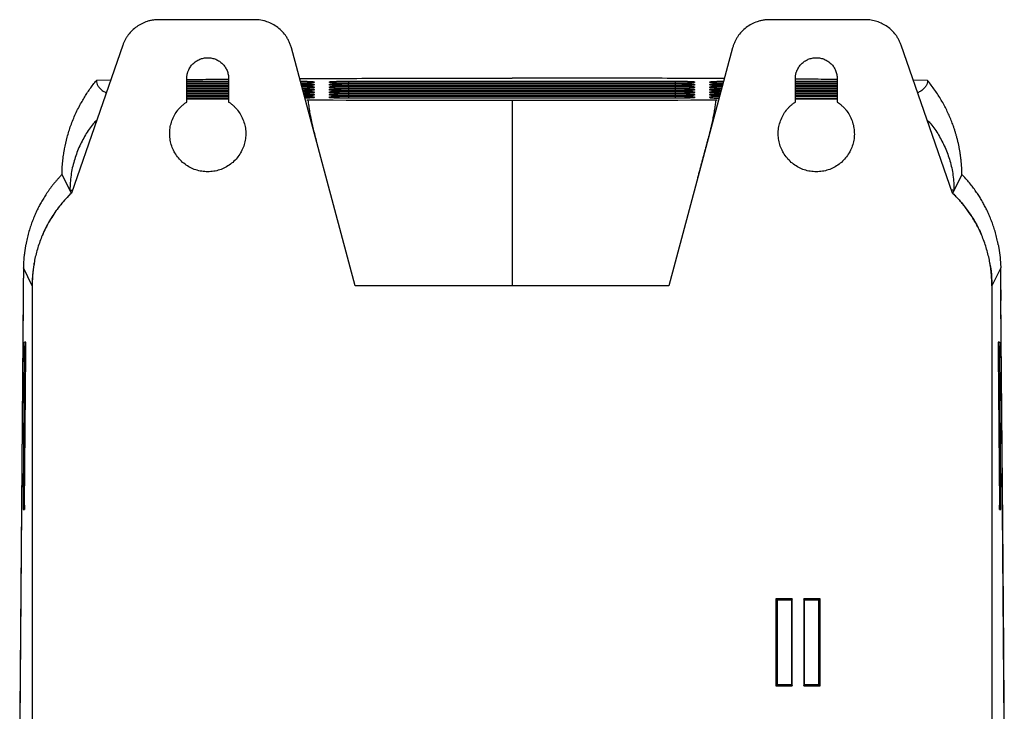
# Model space of a CAD drawing. Header units: millimetres. Extents: x 87 to 936, y -49 to 894.
# Tile 44 of 107: x 88 to 218, y 468 to 558. Entities that reach past the tile are written whole.
import ezdxf

# ---------------------------------------------------------------- set-up
doc = ezdxf.new("R2010")
doc.units = ezdxf.units.MM

msp = doc.modelspace()

# ---------------------------------------------------------------- linework, layer by layer
at = {"color": 7, "linetype": 'Continuous', "lineweight": 25}
for p, q in [((118.99, 558.49), (106.39, 558.49)), ((199.27, 558.49), (186.66, 558.49)), ((101.66, 555.13), (94.91, 535.67)), ((132.21, 523.49), (123.82, 554.78)), ((181.83, 554.78), (173.45, 523.49)), ((210.75, 535.67), (203.99, 555.13)), ((100.06, 550.52), (98.21, 550.5)), ((110.08, 547.66), (110.08, 550.74)), ((110.08, 550.4), (115.58, 550.4)), ((115.58, 550.14), (110.08, 550.14)), ((115.58, 550.74), (115.58, 547.66)), ((126.83, 550.32), (126.83, 550.23)), ((128.83, 550.23), (128.83, 550.32)), ((131.33, 550.4), (174.33, 550.4)), ((174.33, 550.14), (131.33, 550.14)), ((176.83, 550.32), (176.83, 550.23)), ((178.83, 550.23), (178.83, 550.32)), ((190.08, 547.66), (190.08, 550.74)), ((190.08, 550.4), (195.58, 550.4)), ((195.58, 550.14), (190.08, 550.14)), ((195.58, 550.74), (195.58, 547.66)), ((207.45, 550.5), (205.59, 550.52)), ((110.08, 550.07), (115.58, 550.07)), ((115.58, 549.81), (110.08, 549.81)), ((110.08, 549.74), (115.58, 549.74)), ((115.58, 549.48), (110.08, 549.48)), ((110.08, 549.41), (115.58, 549.41)), ((115.58, 549.15), (110.08, 549.15)), ((110.08, 549.08), (115.58, 549.08)), ((115.58, 548.82), (110.08, 548.82)), ((126.83, 549.98), (126.83, 549.9)), ((126.83, 549.65), (126.83, 549.57)), ((126.83, 549.32), (126.83, 549.23)), ((126.83, 548.99), (126.83, 548.9)), ((128.83, 549.9), (128.83, 549.98)), ((128.83, 549.57), (128.83, 549.65)), ((128.83, 549.23), (128.83, 549.32)), ((128.83, 548.9), (128.83, 548.99)), ((131.33, 550.07), (174.33, 550.07)), ((174.33, 549.81), (131.33, 549.81)), ((131.33, 549.74), (174.33, 549.74)), ((174.33, 549.48), (131.33, 549.48)), ((131.33, 549.41), (174.33, 549.41)), ((174.33, 549.15), (131.33, 549.15)), ((131.33, 549.08), (174.33, 549.08)), ((174.33, 548.82), (131.33, 548.82)), ((176.83, 549.98), (176.83, 549.9)), ((176.83, 549.65), (176.83, 549.57)), ((176.83, 549.32), (176.83, 549.23)), ((176.83, 548.99), (176.83, 548.9)), ((178.83, 549.9), (178.83, 549.98)), ((178.83, 549.57), (178.83, 549.65)), ((178.83, 549.23), (178.83, 549.32)), ((178.83, 548.9), (178.83, 548.99)), ((190.08, 550.07), (195.58, 550.07)), ((195.58, 549.81), (190.08, 549.81)), ((190.08, 549.74), (195.58, 549.74)), ((195.58, 549.48), (190.08, 549.48)), ((190.08, 549.41), (195.58, 549.41)), ((195.58, 549.15), (190.08, 549.15)), ((190.08, 549.08), (195.58, 549.08)), ((195.58, 548.82), (190.08, 548.82)), ((110.08, 548.75), (115.58, 548.75)), ((115.58, 548.48), (110.08, 548.48)), ((110.08, 548.41), (115.58, 548.41)), ((115.58, 548.15), (110.08, 548.15)), ((110.08, 548.07), (115.58, 548.07)), ((126.83, 548.66), (126.83, 548.57)), ((126.83, 548.33), (126.83, 548.24)), ((128.83, 548.57), (128.83, 548.66)), ((128.83, 548.24), (128.83, 548.33)), ((131.33, 548.75), (174.33, 548.75)), ((174.33, 548.48), (131.33, 548.48)), ((131.33, 548.41), (174.33, 548.41)), ((174.33, 548.15), (131.33, 548.15)), ((176.83, 548.66), (176.83, 548.57)), ((176.83, 548.33), (176.83, 548.24)), ((178.83, 548.57), (178.83, 548.66)), ((178.83, 548.24), (178.83, 548.33)), ((190.08, 548.75), (195.58, 548.75)), ((195.58, 548.48), (190.08, 548.48)), ((190.08, 548.41), (195.58, 548.41)), ((190.08, 548.15), (195.58, 548.15)), ((190.08, 548.07), (195.58, 548.07)), ((94.71, 536.07), (93.68, 538.14)), ((211.98, 538.14), (210.94, 536.07)), ((94.91, 535.67), (94.71, 536.07)), ((94.71, 536.07), (95.05, 536.07)), ((210.94, 536.07), (210.61, 536.07)), ((210.94, 536.07), (210.75, 535.67)), ((91.62, 531.28), (91.64, 531.31)), ((214.02, 531.31), (214.03, 531.28)), ((89.75, 523.49), (88.59, 525.84)), ((217.07, 525.84), (215.91, 523.49)), ((89.75, 523.49), (89.75, 465.49)), ((152.83, 523.49), (132.21, 523.49)), ((173.45, 523.49), (152.83, 523.49)), ((215.91, 523.49), (215.91, 351.12)), ((217.08, 522.94), (217.1, 522.68)), ((88.58, 522.51), (88.11, 465.82)), ((88.56, 522.68), (88.55, 521.57)), ((88.58, 522.91), (88.56, 522.68)), ((217.54, 465.82), (217.08, 522.51)), ((217.1, 522.68), (217.1, 521.57)), ((88.55, 521.57), (88.11, 467.53)), ((88.71, 515.49), (88.55, 495.49)), ((88.91, 516.07), (88.73, 516.07)), ((216.93, 516.07), (216.75, 516.07)), ((217.11, 495.49), (216.94, 515.49)), ((88.76, 494.65), (88.92, 514.65)), ((216.73, 514.65), (216.9, 494.65)), ((88.57, 494.07), (88.74, 494.07)), ((216.91, 494.07), (217.09, 494.07)), ((189.65, 482.34), (187.5, 482.34)), ((187.5, 482.34), (187.5, 470.89)), ((187.68, 482.17), (187.5, 482.34)), ((187.68, 482.17), (187.68, 471.06)), ((189.63, 482.17), (187.68, 482.17)), ((189.65, 482.34), (189.63, 482.17)), ((189.63, 471.06), (189.63, 482.17)), ((189.65, 470.89), (189.65, 482.34)), ((191.21, 482.34), (191.21, 470.89)), ((193.35, 482.34), (191.21, 482.34)), ((191.22, 482.17), (191.21, 482.34)), ((193.18, 482.17), (191.22, 482.17)), ((191.22, 482.17), (191.22, 471.06)), ((193.18, 482.17), (193.35, 482.34)), ((193.18, 471.06), (193.18, 482.17)), ((193.35, 470.89), (193.35, 482.34)), ((187.68, 471.06), (187.5, 470.89)), ((187.5, 470.89), (189.65, 470.89)), ((187.68, 471.06), (189.63, 471.06)), ((189.63, 471.06), (189.65, 470.89)), ((191.21, 470.89), (191.22, 471.06)), ((191.21, 470.89), (193.35, 470.89)), ((191.22, 471.06), (193.18, 471.06)), ((193.18, 471.06), (193.35, 470.89))]:
    msp.add_line(p, q, dxfattribs=at)
at = {"color": 8, "linetype": 'Continuous', "lineweight": 25}
for p, q in [((126.72, 550.21), (126.83, 550.32)), ((128.93, 550.21), (128.83, 550.32)), ((131.33, 550.4), (131.33, 550.14)), ((174.33, 550.14), (174.33, 550.4)), ((176.72, 550.21), (176.83, 550.32)), ((178.93, 550.21), (178.83, 550.32)), ((126.72, 549.88), (126.83, 549.98)), ((126.72, 549.55), (126.83, 549.65)), ((126.72, 549.22), (126.83, 549.32)), ((126.72, 548.88), (126.83, 548.99)), ((128.93, 549.88), (128.83, 549.98)), ((128.93, 549.55), (128.83, 549.65)), ((128.93, 549.22), (128.83, 549.32)), ((128.93, 548.88), (128.83, 548.99)), ((131.33, 549.81), (131.33, 550.07)), ((131.33, 549.74), (131.33, 549.48)), ((131.33, 549.41), (131.33, 549.15)), ((131.33, 549.08), (131.33, 548.82)), ((174.33, 549.81), (174.33, 550.07)), ((174.33, 549.48), (174.33, 549.74)), ((174.33, 549.15), (174.33, 549.41)), ((174.33, 548.82), (174.33, 549.08)), ((176.83, 549.98), (176.72, 549.88)), ((176.72, 549.55), (176.83, 549.65)), ((176.72, 549.22), (176.83, 549.32)), ((176.72, 548.88), (176.83, 548.99)), ((178.93, 549.88), (178.83, 549.98)), ((178.93, 549.55), (178.83, 549.65)), ((178.93, 549.22), (178.83, 549.32)), ((178.93, 548.88), (178.83, 548.99)), ((126.72, 548.55), (126.83, 548.66)), ((126.72, 548.22), (126.83, 548.33)), ((128.93, 548.55), (128.83, 548.66)), ((128.93, 548.22), (128.83, 548.33)), ((131.33, 548.75), (131.33, 548.48)), ((131.33, 548.41), (131.33, 548.15)), ((174.33, 548.48), (174.33, 548.75)), ((174.33, 548.15), (174.33, 548.41)), ((176.72, 548.55), (176.83, 548.66)), ((176.72, 548.22), (176.83, 548.33)), ((178.93, 548.55), (178.83, 548.66)), ((178.93, 548.22), (178.83, 548.33)), ((88.92, 515.49), (88.71, 515.49)), ((216.94, 515.49), (216.73, 515.49)), ((88.55, 495.49), (88.77, 495.49)), ((217.11, 495.49), (216.89, 495.49))]:
    msp.add_line(p, q, dxfattribs=at)
at = {"color": 7, "linetype": 'Continuous', "lineweight": 25, "flags": 128}
msp.add_lwpolyline([(217.54, 467.53), (217.48, 475.79), (217.34, 492.29), (217.1, 521.57)], dxfattribs=at)
at = {"color": 7, "linetype": 'Continuous', "lineweight": 25}
msp.add_arc((105.92, 523.57), 16.17, 168.6428, 179.718, dxfattribs=at)
for points, knots in [([(106.39, 558.49), (106.31, 558.49), (106.16, 558.49), (105.94, 558.47), (105.72, 558.45), (105.51, 558.41), (105.29, 558.37), (105.08, 558.32), (104.69, 558.2), (104.14, 557.98), (103.48, 557.58), (102.88, 557.08), (102.45, 556.6), (102.16, 556.17), (101.97, 555.84), (101.8, 555.49), (101.71, 555.25), (101.66, 555.13)], [0, 0, 0, 0, 0.035918, 0.071658, 0.107288, 0.14288, 0.178503, 0.214228, 0.250124, 0.375027, 0.50002, 0.624924, 0.749917, 0.812576, 0.874891, 0.937241, 1, 1, 1, 1]), ([(123.82, 554.78), (123.8, 554.86), (123.76, 555.01), (123.68, 555.23), (123.59, 555.45), (123.5, 555.66), (123.39, 555.87), (123.28, 556.07), (123.05, 556.43), (122.66, 556.92), (122.05, 557.47), (121.36, 557.92), (120.73, 558.19), (120.21, 558.35), (119.81, 558.43), (119.4, 558.48), (119.13, 558.49), (118.99, 558.49)], [0, 0, 0, 0, 0.035941, 0.071682, 0.107302, 0.142878, 0.178491, 0.214219, 0.250139, 0.375038, 0.500023, 0.624922, 0.749907, 0.812594, 0.87489, 0.937218, 1, 1, 1, 1]), ([(186.66, 558.49), (186.59, 558.49), (186.43, 558.49), (186.2, 558.47), (185.96, 558.44), (185.73, 558.4), (185.51, 558.36), (185.28, 558.3), (184.87, 558.17), (184.3, 557.92), (183.61, 557.47), (183, 556.92), (182.57, 556.39), (182.29, 555.92), (182.11, 555.56), (181.95, 555.18), (181.87, 554.91), (181.83, 554.78)], [0, 0, 0, 0, 0.035941, 0.071682, 0.107302, 0.142878, 0.178491, 0.214219, 0.250139, 0.375038, 0.500023, 0.624922, 0.749907, 0.812594, 0.87489, 0.937218, 1, 1, 1, 1]), ([(203.99, 555.13), (203.97, 555.2), (203.92, 555.34), (203.83, 555.54), (203.74, 555.74), (203.63, 555.93), (203.52, 556.12), (203.4, 556.31), (203.17, 556.64), (202.78, 557.08), (202.18, 557.58), (201.52, 557.98), (200.92, 558.22), (200.42, 558.36), (200.04, 558.43), (199.66, 558.48), (199.4, 558.49), (199.27, 558.49)], [0, 0, 0, 0, 0.035918, 0.071658, 0.107288, 0.14288, 0.178503, 0.214228, 0.250124, 0.375027, 0.50002, 0.624924, 0.749917, 0.812576, 0.874891, 0.937241, 1, 1, 1, 1]), ([(110.08, 550.74), (110.08, 550.79), (110.08, 550.89), (110.09, 551.05), (110.11, 551.2), (110.14, 551.35), (110.18, 551.5), (110.23, 551.65), (110.33, 551.91), (110.53, 552.28), (110.87, 552.7), (111.29, 553.04), (111.77, 553.3), (112.29, 553.45), (112.83, 553.51), (113.37, 553.45), (113.89, 553.3), (114.37, 553.04), (114.78, 552.7), (115.13, 552.28), (115.34, 551.88), (115.46, 551.54), (115.53, 551.28), (115.57, 551.01), (115.58, 550.83), (115.58, 550.74)], [0, 0, 0, 0, 0.018027, 0.03591, 0.053705, 0.071468, 0.089258, 0.10713, 0.125141, 0.187588, 0.250099, 0.312546, 0.375058, 0.437505, 0.500016, 0.562463, 0.624974, 0.687421, 0.749933, 0.81238, 0.874891, 0.906285, 0.937397, 0.968534, 1, 1, 1, 1]), ([(190.08, 550.74), (190.08, 550.79), (190.08, 550.89), (190.09, 551.05), (190.11, 551.2), (190.14, 551.35), (190.18, 551.5), (190.23, 551.65), (190.33, 551.91), (190.53, 552.28), (190.87, 552.7), (191.29, 553.04), (191.77, 553.3), (192.29, 553.45), (192.83, 553.51), (193.37, 553.45), (193.89, 553.3), (194.37, 553.04), (194.78, 552.7), (195.13, 552.28), (195.34, 551.88), (195.46, 551.54), (195.53, 551.28), (195.57, 551.01), (195.58, 550.83), (195.58, 550.74)], [0, 0, 0, 0, 0.018027, 0.03591, 0.053705, 0.071468, 0.089258, 0.10713, 0.125141, 0.187588, 0.250099, 0.312546, 0.375058, 0.437505, 0.500016, 0.562463, 0.624974, 0.687421, 0.749933, 0.81238, 0.874891, 0.906285, 0.937397, 0.968534, 1, 1, 1, 1]), ([(93.68, 538.14), (93.68, 538.28), (93.69, 538.56), (93.7, 538.98), (93.73, 539.4), (93.77, 539.82), (93.81, 540.24), (93.87, 540.66), (93.93, 541.07), (94.07, 541.87), (94.33, 543.04), (94.82, 544.59), (95.43, 546.11), (96.05, 547.32), (96.57, 548.2), (96.94, 548.8), (97.34, 549.38), (97.76, 549.95), (98.06, 550.31), (98.21, 550.5)], [0, 0, 0, 0, 0.032507, 0.064954, 0.097349, 0.1297, 0.162017, 0.194307, 0.226581, 0.258847, 0.38018, 0.500647, 0.625102, 0.747592, 0.798822, 0.849627, 0.900058, 0.950165, 1, 1, 1, 1]), ([(98.21, 550.5), (98.22, 550.38), (98.24, 550.14), (98.38, 549.79), (98.65, 549.44), (99, 549.14), (99.35, 548.95), (99.49, 548.88)], [0, 0, 0, 0, 0.225875, 0.434926, 0.653359, 0.863338, 1, 1, 1, 1]), ([(110.12, 550.62), (110.8, 550.63), (112.59, 550.65), (114.42, 550.66), (115.55, 550.67)], [0, 0, 0, 0, 0.3826425, 1, 1, 1, 1]), ([(124.91, 550.74), (127.41, 550.75), (133.28, 550.78), (142.61, 550.81), (149.42, 550.82), (152.83, 550.82)], [0, 0, 0, 0, 0.271802, 0.635725, 1, 1, 1, 1]), ([(125, 550.4), (125.09, 550.4), (125.52, 550.4), (126.14, 550.38), (126.72, 550.35), (126.79, 550.33), (126.83, 550.32)], [0, 0, 0, 0, 0.092036, 0.394648, 0.697272, 1, 1, 1, 1]), ([(126.83, 550.23), (126.79, 550.22), (126.72, 550.19), (126.13, 550.17), (125.53, 550.15), (125.14, 550.15), (125.06, 550.15)], [0, 0, 0, 0, 0.309618, 0.619268, 0.928924, 1, 1, 1, 1]), ([(128.83, 550.32), (128.83, 550.32), (128.83, 550.32), (128.85, 550.33), (128.87, 550.33), (128.91, 550.34), (128.96, 550.34), (129.05, 550.35), (129.23, 550.36), (129.55, 550.38), (129.93, 550.39), (130.31, 550.4), (130.68, 550.4), (131, 550.4), (131.22, 550.4), (131.33, 550.4)], [0, 0, 0, 0, 0.042047, 0.08372, 0.125195, 0.166648, 0.208256, 0.250196, 0.375104, 0.500046, 0.624954, 0.749882, 0.833477, 0.916356, 1, 1, 1, 1]), ([(131.33, 550.14), (131.27, 550.14), (131.16, 550.14), (131, 550.14), (130.84, 550.14), (130.68, 550.14), (130.53, 550.15), (130.27, 550.15), (129.93, 550.16), (129.55, 550.17), (129.24, 550.18), (129.03, 550.19), (128.91, 550.21), (128.84, 550.22), (128.83, 550.22), (128.83, 550.23)], [0, 0, 0, 0, 0.042051, 0.083727, 0.125202, 0.166653, 0.208259, 0.250195, 0.375086, 0.500045, 0.62495, 0.749883, 0.833484, 0.916365, 1, 1, 1, 1]), ([(180.75, 550.74), (178.24, 550.75), (172.38, 550.78), (163.05, 550.81), (156.24, 550.82), (152.83, 550.82)], [0, 0, 0, 0, 0.271795, 0.635716, 1, 1, 1, 1]), ([(174.33, 550.4), (174.38, 550.4), (174.49, 550.4), (174.66, 550.4), (174.82, 550.4), (174.98, 550.4), (175.13, 550.4), (175.39, 550.4), (175.73, 550.39), (176.11, 550.38), (176.42, 550.36), (176.63, 550.35), (176.75, 550.34), (176.82, 550.33), (176.82, 550.32), (176.83, 550.32)], [0, 0, 0, 0, 0.04198, 0.083602, 0.125051, 0.166509, 0.208163, 0.250194, 0.374966, 0.500038, 0.624822, 0.749876, 0.833334, 0.916235, 1, 1, 1, 1]), ([(176.83, 550.23), (176.83, 550.23), (176.82, 550.22), (176.81, 550.22), (176.78, 550.21), (176.74, 550.21), (176.7, 550.2), (176.6, 550.19), (176.42, 550.18), (176.1, 550.17), (175.72, 550.16), (175.34, 550.15), (174.98, 550.14), (174.65, 550.14), (174.44, 550.14), (174.33, 550.14)], [0, 0, 0, 0, 0.041979, 0.083602, 0.125051, 0.166511, 0.208165, 0.250194, 0.374984, 0.50004, 0.624827, 0.749879, 0.833328, 0.916227, 1, 1, 1, 1]), ([(178.83, 550.32), (178.86, 550.33), (178.94, 550.35), (179.52, 550.38), (180.14, 550.4), (180.56, 550.4), (180.66, 550.4)], [0, 0, 0, 0, 0.302661, 0.605297, 0.907899, 1, 1, 1, 1]), ([(180.59, 550.15), (180.52, 550.15), (180.12, 550.15), (179.53, 550.17), (178.94, 550.19), (178.87, 550.22), (178.83, 550.23)], [0, 0, 0, 0, 0.07101, 0.38068, 0.690318, 1, 1, 1, 1]), ([(195.54, 550.62), (194.85, 550.63), (193.07, 550.65), (191.23, 550.66), (190.1, 550.67)], [0, 0, 0, 0, 0.382593, 1, 1, 1, 1]), ([(207.45, 550.5), (207.44, 550.38), (207.42, 550.14), (207.27, 549.79), (207.01, 549.44), (206.65, 549.14), (206.3, 548.95), (206.16, 548.88)], [0, 0, 0, 0, 0.2258, 0.435071, 0.6536, 0.863347, 1, 1, 1, 1]), ([(211.98, 538.14), (211.97, 538.29), (211.97, 538.59), (211.95, 539.05), (211.92, 539.5), (211.87, 539.95), (211.82, 540.4), (211.76, 540.84), (211.69, 541.27), (211.61, 541.7), (211.53, 542.12), (211.43, 542.54), (211.32, 542.96), (211.21, 543.37), (211.09, 543.77), (210.96, 544.17), (210.79, 544.66), (210.57, 545.24), (210.29, 545.92), (209.97, 546.59), (209.63, 547.26), (209.26, 547.92), (208.86, 548.58), (208.42, 549.23), (207.95, 549.87), (207.61, 550.29), (207.45, 550.5)], [0, 0, 0, 0, 0.0354691, 0.0706385, 0.1055068, 0.1400727, 0.1743349, 0.2082926, 0.2419449, 0.2752911, 0.3083307, 0.3410633, 0.3734888, 0.405607, 0.4374182, 0.4689224, 0.5001201, 0.554409, 0.6090139, 0.6639286, 0.7191499, 0.7746777, 0.8305159, 0.8866728, 0.9431613, 1, 1, 1, 1]), ([(125.08, 550.07), (125.15, 550.07), (125.54, 550.06), (126.14, 550.05), (126.72, 550.02), (126.79, 550), (126.83, 549.98)], [0, 0, 0, 0, 0.065821, 0.37717, 0.688531, 1, 1, 1, 1]), ([(126.83, 549.9), (126.79, 549.89), (126.72, 549.86), (126.13, 549.83), (125.56, 549.82), (125.2, 549.82), (125.15, 549.82)], [0, 0, 0, 0, 0.318794, 0.637623, 0.956457, 1, 1, 1, 1]), ([(125.17, 549.73), (125.21, 549.73), (125.57, 549.73), (126.13, 549.72), (126.72, 549.69), (126.79, 549.66), (126.83, 549.65)], [0, 0, 0, 0, 0.038047, 0.358654, 0.679271, 1, 1, 1, 1]), ([(126.83, 549.57), (126.79, 549.55), (126.72, 549.53), (126.13, 549.5), (125.59, 549.49), (125.25, 549.49), (125.24, 549.49)], [0, 0, 0, 0, 0.3285316, 0.6570983, 0.9856715, 1, 1, 1, 1]), ([(125.26, 549.4), (125.27, 549.4), (125.6, 549.4), (126.13, 549.38), (126.72, 549.36), (126.79, 549.33), (126.83, 549.32)], [0, 0, 0, 0, 0.0085698, 0.3389997, 0.6694431, 1, 1, 1, 1]), ([(126.83, 549.23), (126.79, 549.22), (126.71, 549.2), (126.15, 549.17), (125.6, 549.16), (125.33, 549.15)], [0, 0, 0, 0, 0.339857, 0.67975, 1, 1, 1, 1]), ([(125.35, 549.07), (125.62, 549.06), (126.16, 549.05), (126.71, 549.02), (126.79, 549), (126.83, 548.99)], [0, 0, 0, 0, 0.315173, 0.657527, 1, 1, 1, 1]), ([(126.83, 548.9), (126.79, 548.89), (126.71, 548.87), (126.18, 548.84), (125.65, 548.83), (125.42, 548.83)], [0, 0, 0, 0, 0.352923, 0.705882, 1, 1, 1, 1]), ([(128.83, 549.98), (128.83, 549.99), (128.83, 549.99), (128.85, 550), (128.87, 550), (128.91, 550.01), (128.96, 550.01), (129.05, 550.02), (129.23, 550.03), (129.55, 550.05), (129.93, 550.06), (130.31, 550.06), (130.68, 550.07), (131, 550.07), (131.22, 550.07), (131.33, 550.07)], [0, 0, 0, 0, 0.042042, 0.083712, 0.125186, 0.16664, 0.208252, 0.250196, 0.375101, 0.500045, 0.624962, 0.749881, 0.833477, 0.916356, 1, 1, 1, 1]), ([(131.33, 549.81), (131.27, 549.81), (131.16, 549.81), (131, 549.81), (130.84, 549.81), (130.68, 549.81), (130.53, 549.81), (130.27, 549.82), (129.93, 549.82), (129.55, 549.84), (129.24, 549.85), (129.03, 549.86), (128.91, 549.87), (128.84, 549.89), (128.83, 549.89), (128.83, 549.9)], [0, 0, 0, 0, 0.04205, 0.083725, 0.125199, 0.166651, 0.208258, 0.250195, 0.375096, 0.500045, 0.624943, 0.749883, 0.833485, 0.916365, 1, 1, 1, 1]), ([(128.83, 549.65), (128.83, 549.65), (128.83, 549.66), (128.85, 549.66), (128.87, 549.67), (128.91, 549.68), (128.96, 549.68), (129.05, 549.69), (129.23, 549.7), (129.55, 549.72), (129.93, 549.73), (130.31, 549.73), (130.68, 549.74), (131, 549.74), (131.22, 549.74), (131.33, 549.74)], [0, 0, 0, 0, 0.042047, 0.08372, 0.125195, 0.166648, 0.208256, 0.250196, 0.375104, 0.500046, 0.624954, 0.749882, 0.833477, 0.916356, 1, 1, 1, 1]), ([(131.33, 549.48), (131.27, 549.48), (131.16, 549.48), (131, 549.48), (130.84, 549.48), (130.68, 549.48), (130.53, 549.48), (130.27, 549.49), (129.93, 549.49), (129.55, 549.5), (129.24, 549.52), (129.03, 549.53), (128.91, 549.54), (128.84, 549.55), (128.83, 549.56), (128.83, 549.57)], [0, 0, 0, 0, 0.042051, 0.083727, 0.125202, 0.166653, 0.208259, 0.250195, 0.375086, 0.500045, 0.62495, 0.749883, 0.833484, 0.916365, 1, 1, 1, 1]), ([(128.83, 549.32), (128.83, 549.32), (128.83, 549.33), (128.85, 549.33), (128.87, 549.34), (128.91, 549.34), (128.96, 549.35), (129.05, 549.36), (129.23, 549.37), (129.55, 549.38), (129.93, 549.39), (130.31, 549.4), (130.68, 549.41), (131, 549.41), (131.22, 549.41), (131.33, 549.41)], [0, 0, 0, 0, 0.042047, 0.08372, 0.125195, 0.166648, 0.208256, 0.250196, 0.375104, 0.500046, 0.624954, 0.749882, 0.833477, 0.916356, 1, 1, 1, 1]), ([(131.33, 549.15), (131.27, 549.15), (131.16, 549.15), (131, 549.15), (130.84, 549.15), (130.68, 549.15), (130.53, 549.15), (130.27, 549.16), (129.93, 549.16), (129.55, 549.17), (129.24, 549.19), (129.03, 549.2), (128.91, 549.21), (128.84, 549.22), (128.83, 549.23), (128.83, 549.23)], [0, 0, 0, 0, 0.042051, 0.083727, 0.125202, 0.166653, 0.208259, 0.250195, 0.375086, 0.500045, 0.62495, 0.749883, 0.833484, 0.916365, 1, 1, 1, 1]), ([(128.83, 548.99), (128.83, 548.99), (128.83, 549), (128.85, 549), (128.87, 549.01), (128.91, 549.01), (128.96, 549.02), (129.05, 549.03), (129.23, 549.04), (129.55, 549.05), (129.93, 549.06), (130.31, 549.07), (130.68, 549.07), (131, 549.08), (131.22, 549.08), (131.33, 549.08)], [0, 0, 0, 0, 0.042047, 0.08372, 0.125195, 0.166648, 0.208256, 0.250196, 0.375104, 0.500046, 0.624954, 0.749882, 0.833477, 0.916356, 1, 1, 1, 1]), ([(131.33, 548.82), (131.27, 548.82), (131.16, 548.82), (131, 548.82), (130.84, 548.82), (130.68, 548.82), (130.53, 548.82), (130.27, 548.82), (129.93, 548.83), (129.55, 548.84), (129.24, 548.85), (129.03, 548.87), (128.91, 548.88), (128.84, 548.89), (128.83, 548.9), (128.83, 548.9)], [0, 0, 0, 0, 0.042051, 0.083727, 0.125202, 0.166653, 0.208259, 0.250195, 0.375086, 0.500045, 0.62495, 0.749883, 0.833484, 0.916365, 1, 1, 1, 1]), ([(174.33, 550.07), (174.38, 550.07), (174.49, 550.07), (174.66, 550.07), (174.82, 550.07), (174.98, 550.07), (175.13, 550.07), (175.39, 550.06), (175.73, 550.06), (176.11, 550.05), (176.42, 550.03), (176.63, 550.02), (176.75, 550.01), (176.82, 550), (176.82, 549.99), (176.83, 549.98)], [0, 0, 0, 0, 0.041978, 0.083599, 0.125047, 0.166506, 0.208161, 0.250194, 0.374967, 0.500038, 0.624813, 0.749876, 0.833339, 0.91624, 1, 1, 1, 1]), ([(176.83, 549.9), (176.83, 549.9), (176.82, 549.89), (176.81, 549.89), (176.78, 549.88), (176.74, 549.87), (176.7, 549.87), (176.6, 549.86), (176.42, 549.85), (176.1, 549.84), (175.72, 549.82), (175.34, 549.82), (174.98, 549.81), (174.65, 549.81), (174.44, 549.81), (174.33, 549.81)], [0, 0, 0, 0, 0.041983, 0.083609, 0.125059, 0.166517, 0.208169, 0.250194, 0.374988, 0.50004, 0.624819, 0.749879, 0.833329, 0.916228, 1, 1, 1, 1]), ([(174.33, 549.74), (174.38, 549.74), (174.49, 549.74), (174.66, 549.74), (174.82, 549.74), (174.98, 549.74), (175.13, 549.74), (175.39, 549.73), (175.73, 549.73), (176.11, 549.72), (176.42, 549.7), (176.63, 549.69), (176.75, 549.68), (176.82, 549.66), (176.82, 549.66), (176.83, 549.65)], [0, 0, 0, 0, 0.04198, 0.083602, 0.125051, 0.166509, 0.208163, 0.250194, 0.374966, 0.500038, 0.624822, 0.749876, 0.833334, 0.916235, 1, 1, 1, 1]), ([(176.83, 549.57), (176.83, 549.56), (176.82, 549.56), (176.81, 549.55), (176.78, 549.55), (176.74, 549.54), (176.7, 549.54), (176.6, 549.53), (176.42, 549.52), (176.1, 549.5), (175.72, 549.49), (175.34, 549.49), (174.98, 549.48), (174.65, 549.48), (174.44, 549.48), (174.33, 549.48)], [0, 0, 0, 0, 0.041979, 0.083602, 0.125051, 0.166511, 0.208165, 0.250194, 0.374984, 0.50004, 0.624827, 0.749879, 0.833328, 0.916227, 1, 1, 1, 1]), ([(174.33, 549.41), (174.38, 549.41), (174.49, 549.41), (174.66, 549.41), (174.82, 549.41), (174.98, 549.41), (175.13, 549.4), (175.39, 549.4), (175.73, 549.39), (176.11, 549.38), (176.42, 549.37), (176.63, 549.36), (176.75, 549.34), (176.82, 549.33), (176.82, 549.32), (176.83, 549.32)], [0, 0, 0, 0, 0.04198, 0.083602, 0.125051, 0.166509, 0.208163, 0.250194, 0.374966, 0.500038, 0.624822, 0.749876, 0.833334, 0.916235, 1, 1, 1, 1]), ([(176.83, 549.23), (176.83, 549.23), (176.82, 549.23), (176.81, 549.22), (176.78, 549.22), (176.74, 549.21), (176.7, 549.21), (176.6, 549.2), (176.42, 549.19), (176.1, 549.17), (175.72, 549.16), (175.34, 549.15), (174.98, 549.15), (174.65, 549.15), (174.44, 549.15), (174.33, 549.15)], [0, 0, 0, 0, 0.041979, 0.083602, 0.125051, 0.166511, 0.208165, 0.250194, 0.374984, 0.50004, 0.624827, 0.749879, 0.833328, 0.916227, 1, 1, 1, 1]), ([(174.33, 549.08), (174.38, 549.08), (174.49, 549.08), (174.66, 549.08), (174.82, 549.08), (174.98, 549.07), (175.13, 549.07), (175.39, 549.07), (175.73, 549.06), (176.11, 549.05), (176.42, 549.04), (176.63, 549.02), (176.75, 549.01), (176.82, 549), (176.82, 548.99), (176.83, 548.99)], [0, 0, 0, 0, 0.04198, 0.083602, 0.125051, 0.166509, 0.208163, 0.250194, 0.374966, 0.500038, 0.624822, 0.749876, 0.833334, 0.916235, 1, 1, 1, 1]), ([(176.83, 548.9), (176.83, 548.9), (176.82, 548.9), (176.81, 548.89), (176.78, 548.89), (176.74, 548.88), (176.7, 548.87), (176.6, 548.87), (176.42, 548.85), (176.1, 548.84), (175.72, 548.83), (175.34, 548.82), (174.98, 548.82), (174.65, 548.82), (174.44, 548.82), (174.33, 548.82)], [0, 0, 0, 0, 0.041979, 0.083602, 0.125051, 0.166511, 0.208165, 0.250194, 0.374984, 0.50004, 0.624827, 0.749879, 0.833328, 0.916227, 1, 1, 1, 1]), ([(178.83, 549.98), (178.86, 550), (178.94, 550.02), (179.52, 550.05), (180.11, 550.06), (180.5, 550.07), (180.57, 550.07)], [0, 0, 0, 0, 0.311399, 0.622773, 0.934112, 1, 1, 1, 1]), ([(180.5, 549.82), (180.46, 549.82), (180.1, 549.82), (179.53, 549.83), (178.94, 549.86), (178.87, 549.89), (178.83, 549.9)], [0, 0, 0, 0, 0.043476, 0.362323, 0.681139, 1, 1, 1, 1]), ([(178.83, 549.65), (178.86, 549.66), (178.94, 549.69), (179.52, 549.72), (180.08, 549.73), (180.44, 549.73), (180.48, 549.73)], [0, 0, 0, 0, 0.320658, 0.64129, 0.961885, 1, 1, 1, 1]), ([(180.42, 549.49), (180.4, 549.49), (180.07, 549.49), (179.53, 549.5), (178.94, 549.53), (178.87, 549.55), (178.83, 549.57)], [0, 0, 0, 0, 0.014266, 0.34285, 0.671401, 1, 1, 1, 1]), ([(178.83, 549.32), (178.86, 549.33), (178.94, 549.36), (179.52, 549.38), (180.06, 549.4), (180.38, 549.4), (180.39, 549.4)], [0, 0, 0, 0, 0.330482, 0.660941, 0.991357, 1, 1, 1, 1]), ([(180.33, 549.15), (180.06, 549.16), (179.5, 549.17), (178.94, 549.2), (178.87, 549.22), (178.83, 549.23)], [0, 0, 0, 0, 0.320185, 0.660068, 1, 1, 1, 1]), ([(178.83, 548.99), (178.87, 549), (178.94, 549.02), (179.49, 549.05), (180.04, 549.06), (180.3, 549.07)], [0, 0, 0, 0, 0.342392, 0.684758, 1, 1, 1, 1]), ([(180.24, 548.83), (180, 548.83), (179.48, 548.84), (178.94, 548.87), (178.87, 548.89), (178.83, 548.9)], [0, 0, 0, 0, 0.294051, 0.647001, 1, 1, 1, 1]), ([(115.58, 547.66), (115.64, 547.62), (115.77, 547.54), (115.95, 547.4), (116.12, 547.25), (116.29, 547.1), (116.45, 546.94), (116.61, 546.77), (116.87, 546.44), (117.21, 545.93), (117.55, 545.2), (117.76, 544.43), (117.85, 543.63), (117.81, 542.83), (117.64, 542.05), (117.35, 541.3), (116.94, 540.61), (116.43, 539.99), (115.83, 539.46), (115.15, 539.03), (114.41, 538.72), (113.63, 538.53), (112.83, 538.47), (112.03, 538.53), (111.25, 538.72), (110.51, 539.03), (109.83, 539.46), (109.23, 539.99), (108.72, 540.61), (108.31, 541.3), (108.02, 542.05), (107.85, 542.83), (107.81, 543.63), (107.89, 544.43), (108.11, 545.2), (108.44, 545.93), (108.81, 546.49), (109.16, 546.9), (109.44, 547.18), (109.75, 547.44), (109.97, 547.59), (110.08, 547.66)], [0, 0, 0, 0, 0.008986, 0.017924, 0.026833, 0.035732, 0.044639, 0.053573, 0.062554, 0.09379, 0.125047, 0.156283, 0.18754, 0.218776, 0.250033, 0.281269, 0.312526, 0.343762, 0.375019, 0.406255, 0.437512, 0.468748, 0.500005, 0.531241, 0.562499, 0.593734, 0.624992, 0.656227, 0.687485, 0.71872, 0.749978, 0.781213, 0.812471, 0.843706, 0.874964, 0.9062, 0.937457, 0.953131, 0.968712, 0.984302, 1, 1, 1, 1]), ([(125.44, 548.74), (125.67, 548.73), (126.19, 548.72), (126.71, 548.69), (126.79, 548.67), (126.83, 548.66)], [0, 0, 0, 0, 0.2883277, 0.644104, 1, 1, 1, 1]), ([(126.83, 548.57), (126.79, 548.56), (126.71, 548.54), (126.2, 548.51), (125.71, 548.5), (125.51, 548.5)], [0, 0, 0, 0, 0.367033, 0.734102, 1, 1, 1, 1]), ([(125.53, 548.4), (125.73, 548.4), (126.21, 548.39), (126.71, 548.36), (126.79, 548.34), (126.83, 548.33)], [0, 0, 0, 0, 0.259293, 0.629584, 1, 1, 1, 1]), ([(126.83, 548.24), (126.79, 548.23), (126.71, 548.21), (126.22, 548.18), (125.77, 548.17), (125.59, 548.17)], [0, 0, 0, 0, 0.382318, 0.764673, 1, 1, 1, 1]), ([(125.87, 547.96), (125.87, 547.96), (125.89, 547.95), (125.92, 547.93), (125.95, 547.92), (125.98, 547.9), (126, 547.9)], [0, 0, 0, 0, 0.264646, 0.519484, 0.764577, 1, 1, 1, 1]), ([(126, 547.9), (126.01, 547.77), (126.04, 547.52), (126.1, 547.13), (126.16, 546.73), (126.23, 546.33), (126.3, 545.92), (126.39, 545.5), (126.5, 544.96), (126.65, 544.29), (126.86, 543.46), (127.01, 542.88), (127.09, 542.58)], [0, 0, 0, 0, 0.076851, 0.154291, 0.232328, 0.310968, 0.390216, 0.47008, 0.550563, 0.691949, 0.841748, 1, 1, 1, 1]), ([(128.83, 548.66), (128.83, 548.66), (128.83, 548.66), (128.85, 548.67), (128.87, 548.68), (128.91, 548.68), (128.96, 548.69), (129.05, 548.7), (129.23, 548.71), (129.55, 548.72), (129.93, 548.73), (130.31, 548.74), (130.68, 548.74), (131, 548.75), (131.22, 548.75), (131.33, 548.75)], [0, 0, 0, 0, 0.042047, 0.08372, 0.125195, 0.166648, 0.208256, 0.250196, 0.375104, 0.500046, 0.624954, 0.749882, 0.833477, 0.916356, 1, 1, 1, 1]), ([(131.33, 548.48), (131.27, 548.48), (131.16, 548.48), (131, 548.48), (130.84, 548.49), (130.68, 548.49), (130.53, 548.49), (130.27, 548.49), (129.93, 548.5), (129.55, 548.51), (129.24, 548.52), (129.03, 548.54), (128.91, 548.55), (128.84, 548.56), (128.83, 548.57), (128.83, 548.57)], [0, 0, 0, 0, 0.042051, 0.083727, 0.125202, 0.166653, 0.208259, 0.250195, 0.375086, 0.500045, 0.62495, 0.749883, 0.833484, 0.916365, 1, 1, 1, 1]), ([(128.83, 548.33), (128.83, 548.33), (128.83, 548.33), (128.85, 548.34), (128.87, 548.34), (128.91, 548.35), (128.96, 548.35), (129.05, 548.36), (129.23, 548.38), (129.55, 548.39), (129.93, 548.4), (130.31, 548.41), (130.68, 548.41), (131, 548.41), (131.22, 548.41), (131.33, 548.41)], [0, 0, 0, 0, 0.042047, 0.08372, 0.125195, 0.166648, 0.208256, 0.250196, 0.375104, 0.500046, 0.624954, 0.749882, 0.833477, 0.916356, 1, 1, 1, 1]), ([(131.33, 548.15), (131.27, 548.15), (131.16, 548.15), (131, 548.15), (130.84, 548.15), (130.68, 548.16), (130.53, 548.16), (130.27, 548.16), (129.93, 548.17), (129.55, 548.18), (129.24, 548.19), (129.03, 548.2), (128.91, 548.22), (128.84, 548.23), (128.83, 548.24), (128.83, 548.24)], [0, 0, 0, 0, 0.042051, 0.083727, 0.125202, 0.166653, 0.208259, 0.250195, 0.375086, 0.500045, 0.62495, 0.749883, 0.833484, 0.916365, 1, 1, 1, 1]), ([(174.33, 548.75), (174.38, 548.75), (174.49, 548.75), (174.66, 548.75), (174.82, 548.74), (174.98, 548.74), (175.13, 548.74), (175.39, 548.74), (175.73, 548.73), (176.11, 548.72), (176.42, 548.71), (176.63, 548.69), (176.75, 548.68), (176.82, 548.67), (176.82, 548.66), (176.83, 548.66)], [0, 0, 0, 0, 0.04198, 0.083602, 0.125051, 0.166509, 0.208163, 0.250194, 0.374966, 0.500038, 0.624822, 0.749876, 0.833334, 0.916235, 1, 1, 1, 1]), ([(176.83, 548.57), (176.83, 548.57), (176.82, 548.57), (176.81, 548.56), (176.78, 548.55), (176.74, 548.55), (176.7, 548.54), (176.6, 548.53), (176.42, 548.52), (176.1, 548.51), (175.72, 548.5), (175.34, 548.49), (174.98, 548.49), (174.65, 548.48), (174.44, 548.48), (174.33, 548.48)], [0, 0, 0, 0, 0.041979, 0.083602, 0.125051, 0.166511, 0.208165, 0.250194, 0.374984, 0.50004, 0.624827, 0.749879, 0.833328, 0.916227, 1, 1, 1, 1]), ([(174.33, 548.41), (174.38, 548.41), (174.49, 548.41), (174.66, 548.41), (174.82, 548.41), (174.98, 548.41), (175.13, 548.41), (175.39, 548.41), (175.73, 548.4), (176.11, 548.39), (176.42, 548.38), (176.63, 548.36), (176.75, 548.35), (176.82, 548.34), (176.82, 548.33), (176.83, 548.33)], [0, 0, 0, 0, 0.04198, 0.083602, 0.125051, 0.166509, 0.208163, 0.250194, 0.374966, 0.500038, 0.624822, 0.749876, 0.833334, 0.916235, 1, 1, 1, 1]), ([(176.83, 548.24), (176.83, 548.24), (176.82, 548.23), (176.81, 548.23), (176.78, 548.22), (176.74, 548.22), (176.7, 548.21), (176.6, 548.2), (176.42, 548.19), (176.1, 548.18), (175.72, 548.17), (175.34, 548.16), (174.98, 548.16), (174.65, 548.15), (174.44, 548.15), (174.33, 548.15)], [0, 0, 0, 0, 0.041979, 0.083602, 0.125051, 0.166511, 0.208165, 0.250194, 0.374984, 0.50004, 0.624827, 0.749879, 0.833328, 0.916227, 1, 1, 1, 1]), ([(178.56, 542.58), (178.6, 542.73), (178.68, 543.03), (178.8, 543.47), (178.9, 543.89), (179, 544.3), (179.09, 544.69), (179.21, 545.19), (179.33, 545.81), (179.46, 546.53), (179.57, 547.23), (179.63, 547.68), (179.66, 547.9)], [0, 0, 0, 0, 0.080186, 0.158255, 0.234211, 0.308059, 0.379804, 0.449453, 0.589885, 0.728433, 0.865127, 1, 1, 1, 1]), ([(178.83, 548.66), (178.87, 548.67), (178.94, 548.69), (179.47, 548.72), (179.98, 548.73), (180.21, 548.74)], [0, 0, 0, 0, 0.355814, 0.711601, 1, 1, 1, 1]), ([(180.15, 548.5), (179.94, 548.5), (179.46, 548.51), (178.95, 548.54), (178.87, 548.56), (178.83, 548.57)], [0, 0, 0, 0, 0.26583, 0.632889, 1, 1, 1, 1]), ([(178.83, 548.33), (178.87, 548.34), (178.94, 548.36), (179.44, 548.39), (179.93, 548.4), (180.12, 548.4)], [0, 0, 0, 0, 0.370331, 0.740636, 1, 1, 1, 1]), ([(178.83, 548.24), (178.87, 548.23), (178.95, 548.21), (179.43, 548.18), (179.89, 548.17), (180.06, 548.17)], [0, 0, 0, 0, 0.382399, 0.76474, 1, 1, 1, 1]), ([(179.66, 547.9), (179.67, 547.9), (179.7, 547.92), (179.74, 547.93), (179.77, 547.95), (179.78, 547.96), (179.79, 547.96)], [0, 0, 0, 0, 0.235423, 0.480516, 0.735354, 1, 1, 1, 1]), ([(195.58, 547.66), (195.64, 547.62), (195.77, 547.54), (195.95, 547.4), (196.12, 547.25), (196.29, 547.1), (196.45, 546.94), (196.61, 546.77), (196.87, 546.44), (197.21, 545.93), (197.55, 545.2), (197.76, 544.43), (197.85, 543.63), (197.81, 542.83), (197.64, 542.05), (197.35, 541.3), (196.94, 540.61), (196.43, 539.99), (195.83, 539.46), (195.15, 539.03), (194.41, 538.72), (193.63, 538.53), (192.83, 538.47), (192.03, 538.53), (191.25, 538.72), (190.51, 539.03), (189.83, 539.46), (189.23, 539.99), (188.72, 540.61), (188.31, 541.3), (188.02, 542.05), (187.85, 542.83), (187.81, 543.63), (187.89, 544.43), (188.11, 545.2), (188.44, 545.93), (188.81, 546.49), (189.16, 546.9), (189.44, 547.18), (189.75, 547.44), (189.97, 547.59), (190.08, 547.66)], [0, 0, 0, 0, 0.008986, 0.017924, 0.026833, 0.035732, 0.044639, 0.053573, 0.062554, 0.09379, 0.125047, 0.156283, 0.18754, 0.218776, 0.250033, 0.281269, 0.312526, 0.343762, 0.375019, 0.406255, 0.437512, 0.468748, 0.500005, 0.531241, 0.562499, 0.593734, 0.624992, 0.656227, 0.687485, 0.71872, 0.749978, 0.781213, 0.812471, 0.843706, 0.874964, 0.9062, 0.937457, 0.953131, 0.968712, 0.984302, 1, 1, 1, 1]), ([(98.25, 545.29), (98.09, 545.12), (97.52, 544.53), (96.71, 543.32), (95.86, 541.7), (95.23, 539.92), (94.8, 538.03), (94.74, 536.72), (94.71, 536.07)], [0, 0, 0, 0, 0.069053, 0.24423, 0.426983, 0.612145, 0.805669, 1, 1, 1, 1]), ([(207.41, 545.29), (207.57, 545.12), (208.14, 544.53), (208.94, 543.32), (209.8, 541.7), (210.43, 539.92), (210.85, 538.03), (210.91, 536.72), (210.94, 536.07)], [0, 0, 0, 0, 0.069102, 0.244226, 0.427036, 0.612144, 0.805696, 1, 1, 1, 1]), ([(177.27, 537.74), (177.31, 537.91), (177.41, 538.26), (177.54, 538.77), (177.68, 539.28), (177.81, 539.77), (177.94, 540.26), (178.07, 540.74), (178.2, 541.21), (178.32, 541.68), (178.44, 542.13), (178.52, 542.43), (178.56, 542.58)], [0, 0, 0, 0, 0.103476, 0.206174, 0.308095, 0.409243, 0.50962, 0.609228, 0.708068, 0.806143, 0.903453, 1, 1, 1, 1]), ([(93.68, 538.14), (93.58, 538.04), (93.4, 537.84), (93.13, 537.54), (92.87, 537.24), (92.62, 536.95), (92.38, 536.65), (92.16, 536.35), (91.94, 536.06), (91.74, 535.76), (91.54, 535.47), (91.36, 535.18), (91.18, 534.89), (91.01, 534.61), (90.85, 534.32), (90.7, 534.04), (90.5, 533.66), (90.26, 533.17), (89.99, 532.54), (89.73, 531.88), (89.49, 531.19), (89.27, 530.46), (89.07, 529.69), (88.96, 529.17), (88.91, 528.9)], [0, 0, 0, 0, 0.036691, 0.07287, 0.108543, 0.143716, 0.178393, 0.212578, 0.246272, 0.279479, 0.312198, 0.344432, 0.376181, 0.407445, 0.438223, 0.468516, 0.498322, 0.560865, 0.626459, 0.695095, 0.766765, 0.841472, 0.919218, 1, 1, 1, 1]), ([(216.75, 528.9), (216.72, 529.04), (216.67, 529.31), (216.58, 529.7), (216.49, 530.09), (216.38, 530.47), (216.28, 530.84), (216.16, 531.2), (216.04, 531.55), (215.92, 531.89), (215.79, 532.22), (215.66, 532.55), (215.53, 532.87), (215.39, 533.17), (215.24, 533.47), (215.06, 533.84), (214.82, 534.29), (214.52, 534.83), (214.18, 535.37), (213.82, 535.91), (213.41, 536.47), (212.97, 537.02), (212.5, 537.58), (212.15, 537.95), (211.98, 538.14)], [0, 0, 0, 0, 0.040776, 0.080793, 0.12005, 0.158548, 0.196285, 0.233262, 0.26948, 0.304937, 0.339636, 0.373576, 0.406755, 0.439171, 0.470824, 0.501713, 0.557969, 0.61594, 0.675625, 0.737023, 0.800143, 0.864996, 0.931604, 1, 1, 1, 1]), ([(94.91, 535.67), (94.81, 535.57), (94.61, 535.38), (94.31, 535.07), (94.02, 534.76), (93.74, 534.44), (93.47, 534.11), (93.21, 533.78), (92.95, 533.44), (92.46, 532.74), (91.79, 531.65), (91.05, 530.12), (90.47, 528.52), (90.13, 527.2), (89.95, 526.2), (89.86, 525.52), (89.79, 524.85), (89.75, 524.17), (89.75, 523.72), (89.75, 523.49)], [0, 0, 0, 0, 0.031203, 0.062382, 0.093556, 0.124747, 0.155976, 0.187262, 0.218627, 0.250091, 0.375226, 0.500088, 0.624802, 0.749992, 0.800184, 0.850199, 0.900118, 0.950024, 1, 1, 1, 1]), ([(94.91, 535.67), (94.66, 535.43), (94.17, 534.94), (93.5, 534.16), (92.87, 533.34), (92.3, 532.48), (91.77, 531.58), (91.37, 530.78), (91.15, 530.29), (91.08, 530.12)], [0, 0, 0, 0, 0.151455, 0.302902, 0.454378, 0.605893, 0.762919, 0.919917, 1, 1, 1, 1]), ([(215.91, 523.49), (215.91, 523.63), (215.91, 523.91), (215.89, 524.34), (215.87, 524.76), (215.83, 525.18), (215.78, 525.61), (215.73, 526.03), (215.66, 526.45), (215.5, 527.29), (215.19, 528.52), (214.61, 530.12), (213.87, 531.65), (213.15, 532.81), (212.55, 533.64), (212.13, 534.18), (211.69, 534.7), (211.23, 535.2), (210.91, 535.51), (210.75, 535.67)], [0, 0, 0, 0, 0.03124, 0.062443, 0.09363, 0.12482, 0.156034, 0.187291, 0.218613, 0.250018, 0.375167, 0.499922, 0.624745, 0.74992, 0.800198, 0.850262, 0.900193, 0.950078, 1, 1, 1, 1]), ([(210.75, 535.67), (210.94, 535.48), (211.34, 535.09), (211.92, 534.44), (212.46, 533.76), (212.96, 533.08), (213.43, 532.36), (213.9, 531.54), (214.28, 530.81), (214.48, 530.33), (214.54, 530.19)], [0, 0, 0, 0, 0.120458, 0.248894, 0.385274, 0.509022, 0.629404, 0.769933, 0.93045, 1, 1, 1, 1]), ([(88.91, 528.9), (88.9, 528.84), (88.87, 528.72), (88.84, 528.52), (88.81, 528.32), (88.78, 528.12), (88.75, 527.91), (88.72, 527.69), (88.69, 527.42), (88.65, 527.08), (88.62, 526.67), (88.6, 526.26), (88.59, 525.98), (88.59, 525.84)], [0, 0, 0, 0, 0.072125, 0.143807, 0.215179, 0.286371, 0.357513, 0.428731, 0.50015, 0.627065, 0.752234, 0.876326, 1, 1, 1, 1]), ([(216.75, 528.9), (216.76, 528.84), (216.78, 528.73), (216.81, 528.55), (216.84, 528.37), (216.86, 528.2), (216.89, 528.04), (216.91, 527.88), (216.93, 527.74), (216.94, 527.6), (216.97, 527.38), (217, 527.06), (217.03, 526.64), (217.06, 526.24), (217.07, 525.97), (217.07, 525.84)], [0, 0, 0, 0, 0.069272, 0.135403, 0.198247, 0.257677, 0.313579, 0.365854, 0.414418, 0.459197, 0.500133, 0.634043, 0.762247, 0.884336, 1, 1, 1, 1]), ([(88.59, 525.84), (88.59, 525.76), (88.59, 525.6), (88.59, 525.36), (88.59, 525.12), (88.59, 524.88), (88.59, 524.64), (88.59, 524.4), (88.58, 524.09), (88.58, 523.73), (88.58, 523.31), (88.58, 522.9), (88.58, 522.64), (88.58, 522.51)], [0, 0, 0, 0, 0.070914, 0.141537, 0.211981, 0.282362, 0.352794, 0.423393, 0.494272, 0.620942, 0.747014, 0.873147, 1, 1, 1, 1]), ([(215.61, 526.54), (215.68, 526.17), (215.87, 525.23), (215.89, 524.25), (215.91, 523.65)], [0, 0, 0, 0, 0.387713, 1, 1, 1, 1]), ([(217.08, 522.51), (217.08, 522.58), (217.08, 522.73), (217.08, 522.96), (217.07, 523.2), (217.07, 523.43), (217.07, 523.67), (217.07, 523.91), (217.07, 524.21), (217.07, 524.58), (217.07, 525), (217.07, 525.42), (217.07, 525.7), (217.07, 525.84)], [0, 0, 0, 0, 0.072585, 0.144857, 0.216937, 0.288948, 0.361013, 0.433255, 0.505797, 0.62957, 0.752785, 0.876057, 1, 1, 1, 1]), ([(88.71, 515.49), (88.71, 515.52), (88.71, 515.58), (88.71, 515.66), (88.72, 515.73), (88.72, 515.8), (88.72, 515.86), (88.72, 515.93), (88.72, 516), (88.72, 516.06), (88.73, 516.07), (88.73, 516.07)], [0, 0, 0, 0, 0.084701, 0.167866, 0.250238, 0.332587, 0.415678, 0.500262, 0.667534, 0.832066, 1, 1, 1, 1]), ([(88.92, 514.65), (88.92, 514.68), (88.92, 514.74), (88.92, 514.83), (88.92, 514.93), (88.92, 515.03), (88.92, 515.13), (88.92, 515.23), (88.92, 515.33), (88.92, 515.43), (88.92, 515.52), (88.92, 515.61), (88.92, 515.71), (88.92, 515.82), (88.92, 515.91), (88.91, 516), (88.91, 516.06), (88.91, 516.06), (88.91, 516.07)], [0, 0, 0, 0, 0.049586, 0.099268, 0.149047, 0.198923, 0.248896, 0.298966, 0.349133, 0.399398, 0.44976, 0.50022, 0.562069, 0.632505, 0.711522, 0.799115, 0.895277, 1, 1, 1, 1]), ([(216.75, 516.07), (216.75, 516.07), (216.75, 516.07), (216.75, 516.05), (216.74, 516.03), (216.74, 516), (216.74, 515.97), (216.74, 515.93), (216.74, 515.89), (216.74, 515.84), (216.74, 515.79), (216.74, 515.75), (216.74, 515.7), (216.74, 515.65), (216.73, 515.57), (216.73, 515.43), (216.73, 515.23), (216.73, 515.03), (216.73, 514.83), (216.73, 514.71), (216.73, 514.65)], [0, 0, 0, 0, 0.0495196, 0.0972011, 0.1430444, 0.1870493, 0.2292157, 0.2695435, 0.3080325, 0.3446826, 0.3794936, 0.4124656, 0.4435984, 0.4728919, 0.500346, 0.6011119, 0.7014592, 0.8013889, 0.9009021, 1, 1, 1, 1]), ([(216.93, 516.07), (216.93, 516.07), (216.93, 516.07), (216.93, 516.05), (216.93, 516.03), (216.93, 516), (216.94, 515.96), (216.94, 515.9), (216.94, 515.8), (216.94, 515.66), (216.94, 515.55), (216.94, 515.49)], [0, 0, 0, 0, 0.084717, 0.167893, 0.250271, 0.332618, 0.415703, 0.500273, 0.667565, 0.832093, 1, 1, 1, 1]), ([(88.55, 495.49), (88.55, 495.46), (88.55, 495.41), (88.55, 495.33), (88.55, 495.24), (88.55, 495.15), (88.55, 494.97), (88.55, 494.67), (88.55, 494.41), (88.56, 494.27), (88.56, 494.2), (88.56, 494.13), (88.56, 494.08), (88.56, 494.07), (88.57, 494.07)], [0, 0, 0, 0, 0.044495, 0.088542, 0.132143, 0.175296, 0.218003, 0.412084, 0.616753, 0.673474, 0.740167, 0.816824, 0.903438, 1, 1, 1, 1]), ([(88.76, 494.65), (88.76, 494.62), (88.76, 494.56), (88.76, 494.48), (88.76, 494.41), (88.76, 494.34), (88.75, 494.28), (88.75, 494.21), (88.75, 494.13), (88.75, 494.08), (88.74, 494.07), (88.74, 494.07)], [0, 0, 0, 0, 0.084701, 0.167866, 0.250238, 0.332587, 0.415678, 0.500262, 0.667534, 0.832066, 1, 1, 1, 1]), ([(216.91, 494.07), (216.91, 494.07), (216.91, 494.07), (216.91, 494.09), (216.91, 494.11), (216.91, 494.14), (216.9, 494.18), (216.9, 494.24), (216.9, 494.34), (216.9, 494.48), (216.9, 494.59), (216.9, 494.65)], [0, 0, 0, 0, 0.084717, 0.167893, 0.250271, 0.332618, 0.415703, 0.500273, 0.667565, 0.832093, 1, 1, 1, 1]), ([(217.09, 494.07), (217.09, 494.07), (217.09, 494.07), (217.09, 494.09), (217.09, 494.11), (217.1, 494.14), (217.1, 494.17), (217.1, 494.21), (217.1, 494.25), (217.1, 494.3), (217.1, 494.34), (217.1, 494.39), (217.1, 494.44), (217.1, 494.48), (217.11, 494.6), (217.11, 494.79), (217.11, 495.02), (217.11, 495.21), (217.11, 495.36), (217.11, 495.45), (217.11, 495.49)], [0, 0, 0, 0, 0.0495344, 0.0972303, 0.1430873, 0.1871054, 0.2292845, 0.2696243, 0.3081248, 0.3447859, 0.3796074, 0.4125892, 0.4437313, 0.4730336, 0.500496, 0.6431648, 0.7825345, 0.8536111, 0.9260995, 1, 1, 1, 1])]:
    msp.add_open_spline(points, degree=3, knots=knots, dxfattribs=at)
for points in [[(152.83, 547.84), (143.86, 547.84), (134.89, 547.86), (126, 547.9)], [(179.66, 547.9), (170.76, 547.86), (161.8, 547.84), (152.83, 547.84)], [(152.83, 547.84), (152.83, 544.49), (152.83, 536.8), (152.83, 527.95), (152.83, 523.49)], [(89.75, 523.65), (89.75, 523.6), (89.75, 523.54), (89.75, 523.49)], [(215.91, 523.65), (215.91, 523.6), (215.91, 523.54), (215.91, 523.49)]]:
    msp.add_open_spline(points, degree=3, dxfattribs=at)

doc.saveas('drawing.dxf')
